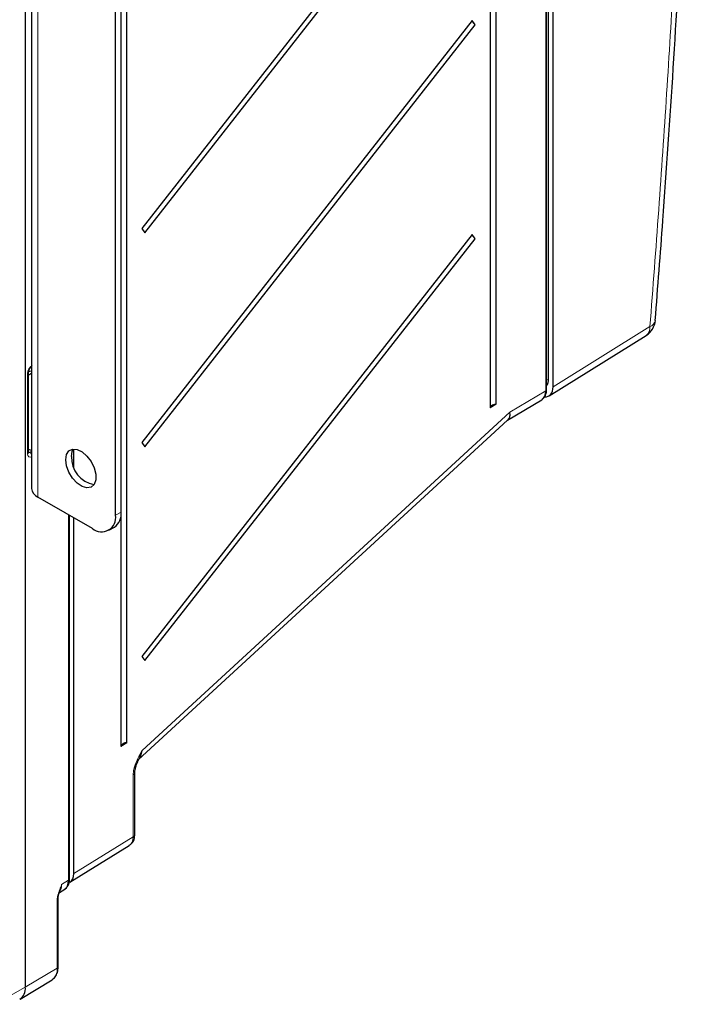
# Paper-space layout 'Blatt2' of a CAD drawing. Header units: millimetres. Extents: x 5 to 418, y 2 to 292.
# Tile 57 of 70: x 300 to 342, y 114 to 174. Entities that reach past the tile are written whole.
import ezdxf

# ---------------------------------------------------------------- set-up
doc = ezdxf.new("R2010")
doc.units = ezdxf.units.MM

psp = doc.layouts.new('Blatt2')

# ---------------------------------------------------------------- linework, layer by layer
at = {"color": 7, "linetype": 'Continuous', "lineweight": 18}
for p, q in [((331.982, 151.213), (331.982, 236.48)), ((300.97, 144.721), (300.97, 192.081)), ((332.431, 151.45), (338.347, 155.129)), ((300.348, 147.366), (300.348, 152.271)), ((300.595, 152.682), (300.582, 152.671)), ((332.038, 151.864), (332.154, 151.931)), ((329.799, 149.907), (331.982, 151.213)), ((307.334, 129.238), (329.799, 149.907)), ((300.404, 147.492), (300.48, 147.448)), ((300.48, 147.448), (300.595, 147.515)), ((305.722, 143.611), (306.061, 143.807)), ((302.849, 121.314), (302.849, 143.637)), ((306.788, 123.973), (306.788, 127.749)), ((303.171, 121.735), (306.788, 123.973)), ((302.427, 121.053), (302.849, 121.314)), ((302.154, 115.951), (302.154, 120.096)), ((302.154, 115.951), (300.207, 114.786)), ((298.334, 113.742), (300.207, 114.786))]:
    psp.add_line(p, q, dxfattribs=at)
at = {"color": 7, "linetype": 'Continuous', "lineweight": 25}
for p, q in [((332.038, 151.294), (332.038, 236.56)), ((332.154, 151.931), (332.154, 236.524)), ((332.431, 151.45), (332.431, 236.685)), ((328.965, 150.388), (328.965, 234.002)), ((328.597, 233.782), (328.597, 150.168)), ((300.207, 223.223), (300.207, 114.786)), ((306.407, 129.708), (306.407, 221.16)), ((300.595, 192.603), (300.595, 145.244)), ((305.722, 143.611), (305.722, 187.704)), ((306.061, 143.807), (306.061, 187.9)), ((327.5, 186.89), (307.324, 161.121)), ((307.504, 160.862), (327.681, 186.63)), ((327.5, 173.825), (307.324, 148.057)), ((327.681, 173.565), (327.5, 173.825)), ((307.504, 147.797), (327.681, 173.565)), ((307.324, 161.121), (307.504, 160.862)), ((327.5, 160.76), (307.324, 134.992)), ((327.681, 160.501), (327.5, 160.76)), ((307.504, 134.732), (327.681, 160.501)), ((332.194, 150.907), (338.115, 154.589)), ((300.404, 147.447), (300.404, 152.352)), ((300.582, 152.671), (300.595, 152.679)), ((328.965, 150.388), (328.597, 150.168)), ((329.657, 149.422), (331.738, 150.667)), ((307.104, 128.672), (329.658, 149.423)), ((307.324, 148.057), (307.504, 147.797)), ((300.595, 147.565), (300.404, 147.633)), ((303.171, 146.527), (303.171, 147.655)), ((304.308, 142.795), (300.97, 144.721)), ((302.905, 121.394), (302.905, 143.604)), ((303.171, 121.735), (303.171, 143.451)), ((306.04, 143.535), (306.04, 129.488)), ((305.308, 142.696), (305.647, 142.891)), ((307.324, 134.992), (307.504, 134.732)), ((306.407, 129.708), (306.04, 129.488)), ((306.9, 124.133), (306.9, 127.909)), ((302.933, 121.192), (306.552, 123.431)), ((302.288, 120.571), (302.612, 120.771)), ((302.327, 120.696), (302.336, 120.719)), ((302.211, 116.031), (302.211, 120.176)), ((299.885, 114.06), (301.843, 115.246)), ((301.843, 115.246), (301.866, 115.262))]:
    psp.add_line(p, q, dxfattribs=at)
at = {"color": 7, "linetype": 'Continuous', "lineweight": 25, "flags": 128}
for points in [[(300.419, 152.411), (300.489, 152.411), (300.595, 152.423)], [(302.682, 147), (302.731, 147.315), (302.875, 147.54), (303.098, 147.648), (303.375, 147.628), (303.677, 147.483), (303.97, 147.228), (304.223, 146.89), (304.409, 146.507), (304.507, 146.12), (304.507, 145.771), (304.409, 145.497), (304.223, 145.329), (303.97, 145.284), (303.677, 145.367), (303.375, 145.57), (303.098, 145.871), (302.875, 146.236), (302.731, 146.626), (302.682, 147)], [(303.021, 147.196), (303.071, 147.511), (303.137, 147.645)]]:
    psp.add_lwpolyline(points, dxfattribs=at)
at = {"color": 7, "linetype": 'Continuous', "lineweight": 25}
for centre, radius, start, end in [((327.977, 173.997), 0.524, 200.96265, 235.49902), ((327.977, 160.932), 0.524, 200.96265, 235.49902), ((337.481, 155.608), 1.2, 301.87721, 355.5181), ((300.241, 152.819), 0.64, 284.74831, 303.58974), ((331.433, 151.897), 0.721, 326.99473, 2.70669), ((331.939, 151.303), 0.099, 295.40964, 354.64502), ((328.922, 150.043), 0.348, 82.88227, 158.89699), ((304.722, 147.15), 1.701, 178.48, 259.02583), ((301.236, 145.308), 0.644, 185.6948, 245.62534), ((305.11, 143.686), 0.959, 304.05635, 7.25583), ((304.86, 143.471), 0.873, 230.79671, 9.21404), ((306.364, 129.363), 0.348, 82.88227, 158.89699), ((299.449, 114.689), 0.764, 303.00067, 7.36088)]:
    psp.add_arc(centre, radius, start, end, dxfattribs=at)
at = {"color": 7, "linetype": 'Continuous', "lineweight": 18}
for centre, radius, start, end in [((338.172, 155.613), 0.515, 289.76709, 348.34198), ((337.757, 155.063), 0.594, 307.1014, 6.35499), ((300.306, 152.361), 0.0987, 295.32922, 355.33436), ((300.306, 147.456), 0.099, 295.38794, 354.63803), ((300.328, 147.2), 0.291, 23.20931, 58.58661), ((306.703, 127.927), 0.198, 295.37683, 355.03361), ((306.703, 124.152), 0.198, 295.40964, 354.64502), ((302.807, 121.403), 0.099, 295.38794, 354.63803), ((302.114, 120.183), 0.0965, 294.6303, 356.54361), ((301.362, 115.877), 0.796, 309.33694, 5.29596), ((302.112, 116.04), 0.099, 295.38794, 354.63803)]:
    psp.add_arc(centre, radius, start, end, dxfattribs=at)
for centre, major_axis, ratio, start_param, end_param in [((300.626, 152.437), (0.195, 0.349), 0.567218, 0.794343, 2.347686), ((328.935, 150.388), (-0.751, 0.946), 0.477741, 3.074506, 3.854951), ((328.935, 150.388), (-0.684, 0.996), 0.53414, 3.217807, 3.890374), ((300.626, 147.533), (0.195, 0.349), 0.567218, 2.347686, 3.901029), ((300.482, 147.613), (0.095, 0.176), 0.556897, 3.117256, 3.893185), ((306.49, 129.737), (-0.469, 1.158), 0.608875, 3.366244, 4.038811), ((305.934, 124.46), (-0.611, 1.033), 0.577354, 3.153354, 3.921037), ((301.581, 121.545), (-0.595, 1.043), 0.577137, 3.237715, 3.929825)]:
    psp.add_ellipse(centre, major_axis=major_axis, ratio=ratio, start_param=start_param, end_param=end_param, dxfattribs=at)
at = {"color": 7, "linetype": 'Continuous', "lineweight": 25}
for centre, major_axis, ratio, start_param, end_param in [((331.131, 151.702), (-0.603, 1.038), 0.579094, 3.149064, 3.925472), ((331.582, 151.94), (-0.6, 1.04), 0.577176, 2.779512, 3.926839), ((302.323, 122.225), (-0.6, 1.04), 0.577202, 3.159227, 3.92691), ((301.998, 121.802), (-0.605, 1.036), 0.577255, 3.156135, 3.924013)]:
    psp.add_ellipse(centre, major_axis=major_axis, ratio=ratio, start_param=start_param, end_param=end_param, dxfattribs=at)
at = {"color": 7, "linetype": 'Continuous', "lineweight": 18}
for points, knots in [([(338.347, 155.129), (338.528, 157.507), (338.892, 162.265), (339.373, 169.369), (339.807, 176.451), (340.193, 183.587), (340.531, 190.774), (340.818, 198.013), (341.054, 205.224), (341.165, 210.006), (341.221, 212.397)], [0, 0, 0, 0, 0.122866, 0.245742, 0.368647, 0.491561, 0.618644, 0.745738, 0.872864, 1, 1, 1, 1]), ([(306.788, 127.749), (306.798, 127.866), (306.824, 128.153), (307.011, 128.62), (307.2, 128.99), (307.305, 129.186), (307.333, 129.237), (307.334, 129.238)], [0, 0, 0, 0, 0.2440658, 0.5992824, 0.8954389, 0.9976934, 1, 1, 1, 1]), ([(307.334, 129.238), (307.333, 129.236), (307.326, 129.207), (307.311, 129.15), (307.284, 129.057), (307.25, 128.957), (307.208, 128.852), (307.177, 128.786), (307.161, 128.754)], [0, 0, 0, 0, 0.008176, 0.17114, 0.334385, 0.559674, 0.785643, 1, 1, 1, 1]), ([(302.154, 120.096), (302.155, 120.118), (302.156, 120.162), (302.164, 120.232), (302.175, 120.304), (302.192, 120.381), (302.212, 120.461), (302.237, 120.545), (302.265, 120.63), (302.292, 120.708), (302.318, 120.778), (302.351, 120.862), (302.387, 120.953), (302.415, 121.023), (302.427, 121.052), (302.427, 121.053)], [0, 0, 0, 0, 0.075036, 0.150648, 0.227722, 0.30517, 0.391235, 0.477591, 0.564606, 0.651766, 0.716802, 0.781865, 0.912093, 0.996237, 1, 1, 1, 1]), ([(302.336, 120.719), (302.337, 120.721), (302.366, 120.796), (302.395, 120.906), (302.42, 121.017), (302.426, 121.046), (302.427, 121.052), (302.427, 121.053)], [0, 0, 0, 0, 0.018843, 0.749293, 0.953472, 0.988684, 1, 1, 1, 1])]:
    psp.add_open_spline(points, degree=3, knots=knots, dxfattribs=at)
at = {"color": 7, "linetype": 'Continuous', "lineweight": 25}
for points, knots in [([(338.668, 155.51), (338.828, 157.544), (339.233, 162.7), (339.784, 170.932), (340.334, 180.209), (340.793, 189.441), (341.162, 198.624), (341.415, 206.415), (341.51, 211.126), (341.544, 212.81)], [0, 0, 0, 0, 0.104868, 0.26595, 0.42704, 0.58814, 0.74925, 0.910368, 1, 1, 1, 1]), ([(300.404, 152.352), (300.405, 152.366), (300.407, 152.397), (300.425, 152.462), (300.458, 152.534), (300.502, 152.599), (300.548, 152.647), (300.572, 152.664), (300.582, 152.671)], [0, 0, 0, 0, 0.156365, 0.321226, 0.502305, 0.692401, 0.861258, 1, 1, 1, 1]), ([(331.775, 150.709), (331.822, 150.744), (331.937, 150.83), (332.021, 151.043), (332.033, 151.216), (332.038, 151.294)], [0, 0, 0, 0, 0.272558, 0.672871, 1, 1, 1, 1]), ([(300.407, 147.418), (300.407, 147.418), (300.406, 147.42), (300.405, 147.438), (300.404, 147.447)], [0, 0, 0, 0, 0.54381, 1, 1, 1, 1]), ([(306.901, 127.91), (306.9, 127.912), (306.898, 127.954), (306.915, 128.092), (306.98, 128.336), (307.069, 128.566), (307.142, 128.709), (307.159, 128.743)], [0, 0, 0, 0, 0.014683, 0.226908, 0.499874, 0.880645, 1, 1, 1, 1]), ([(307.161, 128.754), (307.16, 128.752), (307.159, 128.748), (307.157, 128.745), (307.157, 128.744)], [0, 0, 0, 0, 0.617067, 1, 1, 1, 1]), ([(306.557, 123.452), (306.613, 123.489), (306.747, 123.577), (306.872, 123.823), (306.89, 124.025), (306.9, 124.133)], [0, 0, 0, 0, 0.253343, 0.600365, 1, 1, 1, 1]), ([(302.646, 120.813), (302.691, 120.847), (302.805, 120.932), (302.888, 121.144), (302.9, 121.316), (302.905, 121.394)], [0, 0, 0, 0, 0.266986, 0.670382, 1, 1, 1, 1]), ([(302.212, 120.178), (302.212, 120.187), (302.209, 120.237), (302.234, 120.388), (302.276, 120.555), (302.32, 120.668), (302.33, 120.694)], [0, 0, 0, 0, 0.066452, 0.373865, 0.856813, 1, 1, 1, 1]), ([(301.862, 115.278), (301.907, 115.305), (302.033, 115.382), (302.154, 115.615), (302.207, 115.851), (302.21, 115.999), (302.211, 116.031)], [0, 0, 0, 0, 0.1919559, 0.5404356, 0.8998315, 1, 1, 1, 1])]:
    psp.add_open_spline(points, degree=3, knots=knots, dxfattribs=at)

doc.saveas('drawing.dxf')
